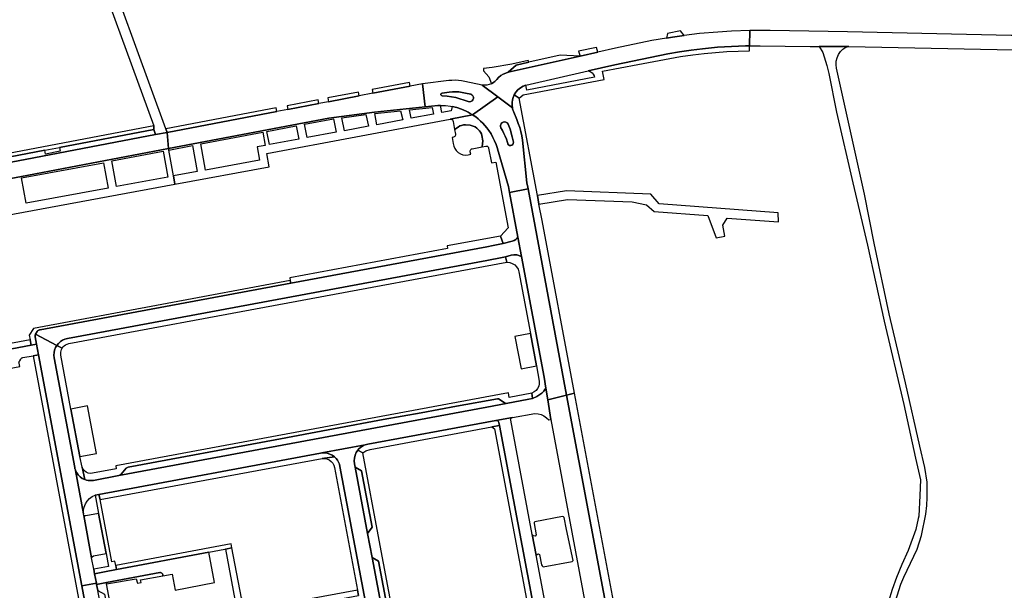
# Model space of a CAD drawing. Header units: metres. Extents: x 127325 to 135234, y 401140 to 409815.
# Tile 35 of 125: x 133826 to 134193, y 404236 to 404448. Entities that reach past the tile are written whole.
import ezdxf

# ---------------------------------------------------------------- set-up
doc = ezdxf.new("R2010")
doc.units = ezdxf.units.M
doc.layers.add('wegvakonderdelen', color=7, linetype='Continuous')

msp = doc.modelspace()

# ---------------------------------------------------------------- linework, layer by layer
at = {"layer": 'wegvakonderdelen'}
for points in [[(133852.82, 404483.55), (133849.39, 404481.7), (133876.04, 404408.61), (133876.05, 404407.28), (133876.68, 404405.39), (133881.04, 404406.22), (133880.53, 404407.6), (133852.82, 404483.55)], [(134097.74, 404438.43), (134097.84, 404444.13), (134091.01, 404443.9), (134085.91, 404443.58), (134079.12, 404442.98), (134073.42, 404442.3), (134069.1, 404441.69), (134066.83, 404441.32), (134061.4, 404440.37), (134047.83, 404437.56), (134041.24, 404436.08), (134034.7, 404434.6), (134007.98, 404428.58), (134007, 404428.28), (134006.06, 404427.87), (134005.18, 404427.34), (134004.38, 404426.7), (134003.66, 404425.97), (134003.32, 404425.57), (134002.96, 404425.21), (134002.56, 404424.89), (134002.13, 404424.6), (134001.68, 404424.35), (134000.86, 404424.02), (134000, 404423.83), (133999.66, 404423.79), (133999.32, 404423.77), (133998.97, 404423.77), (133998.63, 404423.79), (133998.29, 404423.84), (134004.09, 404419.43), (134009.48, 404415.33), (134009.36, 404416.32), (134009.38, 404417.31), (134009.52, 404418.29), (134009.79, 404419.25), (134010.19, 404420.16), (134010.81, 404421.16), (134011.57, 404422.05), (134012.47, 404422.81), (134013.47, 404423.42), (134014.55, 404423.86), (134037.7, 404429.09), (134047.65, 404431.34), (134067.35, 404435.44), (134071.65, 404436.2), (134075.98, 404436.85), (134080.29, 404437.38), (134085.84, 404437.91), (134091.05, 404438.24), (134096.26, 404438.41), (134097.74, 404438.43)], [(134066.83, 404441.32), (134069.1, 404441.69), (134073.42, 404442.3), (134072.05, 404444.02), (134067.16, 404443.04), (134066.83, 404441.32)], [(134358.02, 404438.92), (134354.86, 404438.98), (134348.29, 404439.09), (134300.83, 404440.09), (134296.57, 404440.18), (134219.36, 404441.8), (134215.29, 404441.89), (134199.37, 404442.23), (134195.12, 404442.32), (134134.16, 404443.6), (134105.41, 404444.14), (134101.62, 404444.16), (134097.84, 404444.13), (134097.74, 404438.43), (134101.69, 404438.41), (134120.31, 404438.14), (134123.65, 404438.14), (134134.7, 404438.14), (134349.33, 404433.79), (134354.54, 404433.68), (134357.91, 404433.62), (134358.02, 404438.92)], [(134034.7, 404434.6), (134027.25, 404435.01), (134015.6, 404432.34), (134010.93, 404431.27), (134007.98, 404428.58), (134034.7, 404434.6)], [(134056.16, 404431.51), (134072.08, 404434.44), (134076.68, 404435.11), (134080.89, 404435.61), (134085.1, 404436), (134089.33, 404436.29), (134093.56, 404436.47), (134097.79, 404436.54), (134097.74, 404438.43), (134096.26, 404438.41), (134091.05, 404438.24), (134085.84, 404437.91), (134080.29, 404437.38), (134075.98, 404436.85), (134071.65, 404436.2), (134067.35, 404435.44), (134047.65, 404431.34), (134037.7, 404429.09), (134038.41, 404428.94), (134039.19, 404428.39), (134039.6, 404427.92), (134039.97, 404427.26), (134040.07, 404426.81), (134014.91, 404422), (134014.55, 404423.86), (134013.47, 404423.42), (134012.47, 404422.81), (134011.57, 404422.05), (134010.81, 404421.16), (134010.19, 404420.16), (134011.98, 404418.95), (134013.52, 404420.21), (134043.66, 404425.97), (134043.03, 404428.97), (134056.16, 404431.51)], [(134034.7, 404434.6), (134041.24, 404436.08), (134040.75, 404437.8), (134034.13, 404436.49), (134034.7, 404434.6)], [(134015.6, 404432.34), (134015.41, 404432.99), (134009.25, 404431.6), (134001.97, 404430.37), (133998.7, 404430.02), (133998.78, 404429.17), (134000.72, 404426.95), (134001.68, 404424.35), (134002.13, 404424.6), (134002.56, 404424.89), (134002.96, 404425.21), (134003.32, 404425.57), (134003.66, 404425.97), (134004.38, 404426.7), (134005.18, 404427.34), (134006.06, 404427.87), (134007, 404428.28), (134007.98, 404428.58), (134010.93, 404431.27), (134015.6, 404432.34)], [(133941.18, 404411.5), (133958.18, 404413.77), (133965.22, 404414.55), (133977.04, 404415.74), (133976, 404424.27), (133971.43, 404423.43), (133957.53, 404420.77), (133952.43, 404419.79), (133941.1, 404417.61), (133937.49, 404416.93), (133925.9, 404414.73), (133921.88, 404413.97), (133881.04, 404406.22), (133881.56, 404400.2), (133941.18, 404411.5)], [(133971.43, 404423.43), (133971.16, 404424.81), (133957.26, 404422.17), (133957.53, 404420.77), (133971.43, 404423.43)], [(134004.09, 404419.43), (133998.29, 404423.84), (133991.77, 404425.21), (133990.58, 404425.41), (133989.39, 404425.55), (133988.19, 404425.61), (133986.98, 404425.59), (133985.79, 404425.5), (133976, 404424.27), (133977.04, 404415.74), (133981.69, 404416.2), (133982.7, 404416.25), (133984.64, 404416.2), (133986.4, 404416), (133987.08, 404415.88), (133988.84, 404415.45), (133990.56, 404414.88), (133991.4, 404414.51), (133992.23, 404414.12), (133993.04, 404413.7), (133993.84, 404413.25), (133994.63, 404412.78), (134004.09, 404419.43)], [(133952.43, 404419.79), (133952.16, 404421.2), (133940.83, 404419.05), (133941.1, 404417.61), (133952.43, 404419.79)], [(133983.31, 404420.87), (133985.96, 404421.23), (133987.18, 404421.32), (133988.39, 404421.33), (133989.61, 404421.26), (133990.81, 404421.1), (133992.01, 404420.86), (133993.99, 404420.45), (133994.45, 404420.21), (133994.8, 404419.82), (133994.99, 404419.34), (133995, 404418.81), (133994.82, 404418.32), (133994.48, 404417.93), (133994.03, 404417.67), (133993.51, 404417.6), (133993, 404417.71), (133991.5, 404418.27), (133989.97, 404418.75), (133988.41, 404419.15), (133986.84, 404419.47), (133985.25, 404419.7), (133983.34, 404419.85), (133983.05, 404419.94), (133982.87, 404420.19), (133982.86, 404420.5), (133983.03, 404420.76), (133983.31, 404420.87)], [(133983.31, 404420.87), (133983.03, 404420.76), (133982.86, 404420.5), (133982.87, 404420.19), (133983.05, 404419.94), (133983.34, 404419.85), (133985.25, 404419.7), (133986.84, 404419.47), (133988.41, 404419.15), (133989.97, 404418.75), (133991.5, 404418.27), (133993, 404417.71), (133993.51, 404417.6), (133994.03, 404417.67), (133994.48, 404417.93), (133994.82, 404418.32), (133995, 404418.81), (133994.99, 404419.34), (133994.8, 404419.82), (133994.45, 404420.21), (133993.99, 404420.45), (133992.01, 404420.86), (133990.81, 404421.1), (133989.61, 404421.26), (133988.39, 404421.33), (133987.18, 404421.32), (133985.96, 404421.23), (133983.31, 404420.87)], [(133937.49, 404416.93), (133937.24, 404418.37), (133925.62, 404416.16), (133925.9, 404414.73), (133937.49, 404416.93)], [(134009.48, 404415.33), (134004.09, 404419.43), (133994.63, 404412.78), (133995.85, 404411.98), (133996.75, 404411.24), (133997.61, 404410.45), (133998.44, 404409.63), (133999.24, 404408.77), (134000, 404407.88), (134000.76, 404406.91), (134001.55, 404405.66), (134002.26, 404404.37), (134002.89, 404403.03), (134003.44, 404401.66), (134003.91, 404400.26), (134003.97, 404400.06), (134008, 404386.11), (134008.28, 404384.64), (134008.43, 404383.83), (134015.33, 404385.21), (134015.2, 404385.87), (134014.91, 404387.44), (134013.25, 404403.37), (134012.99, 404404.95), (134012.65, 404406.52), (134012.21, 404408.06), (134011.69, 404409.57), (134011.09, 404411.06), (134009.99, 404413.7), (134009.86, 404414.02), (134009.74, 404414.34), (134009.64, 404414.67), (134009.55, 404415), (134009.48, 404415.33)], [(134020.52, 404373.37), (134019.36, 404379.54), (134018.81, 404382.68), (134011.98, 404418.95), (134010.19, 404420.16), (134009.79, 404419.25), (134009.52, 404418.29), (134009.38, 404417.31), (134009.36, 404416.32), (134009.48, 404415.33), (134009.55, 404415), (134009.64, 404414.67), (134009.74, 404414.34), (134009.86, 404414.02), (134009.99, 404413.7), (134011.09, 404411.06), (134011.69, 404409.57), (134012.21, 404408.06), (134012.65, 404406.52), (134012.99, 404404.95), (134013.25, 404403.37), (134014.91, 404387.44), (134015.2, 404385.87), (134015.33, 404385.21), (134029.69, 404308.47), (134032.55, 404309.19), (134020.52, 404373.37)], [(133921.88, 404413.97), (133921.57, 404415.39), (133880.53, 404407.6), (133881.04, 404406.22), (133921.88, 404413.97)], [(133990.56, 404414.88), (133988.84, 404415.45), (133987.08, 404415.88), (133986.71, 404414.29), (133983.23, 404413.6), (133982.7, 404416.25), (133981.69, 404416.2), (133977.04, 404415.74), (133965.22, 404414.55), (133958.18, 404413.77), (133941.18, 404411.5), (133881.56, 404400.2), (133881.64, 404399.63), (133890.39, 404401.35), (133892.16, 404391.63), (133883.4, 404390.01), (133883.9, 404386.98), (133918.99, 404393.45), (133918.07, 404398.31), (133984.4, 404410.73), (133986.36, 404411.1), (133994.63, 404412.78), (133993.84, 404413.25), (133993.04, 404413.7), (133992.23, 404414.12), (133991.4, 404414.51), (133990.56, 404414.88)], [(133968.74, 404410.9), (133959, 404409.09), (133958.28, 404413.24), (133967.9, 404414.28), (133968.74, 404410.9)], [(133980.12, 404413.02), (133971.85, 404411.48), (133971.21, 404414.66), (133979.64, 404415.49), (133980.12, 404413.02)], [(133943.86, 404406.27), (133933.08, 404404.27), (133932.17, 404409.27), (133942.89, 404411.21), (133943.86, 404406.27)], [(133955.95, 404408.52), (133946.98, 404406.85), (133946.04, 404411.6), (133955, 404412.83), (133955.95, 404408.52)], [(133995.85, 404411.98), (133994.63, 404412.78), (133986.36, 404411.1), (133986.65, 404411.1), (133986.93, 404411.01), (133987.17, 404410.84), (133987.34, 404410.61), (133987.44, 404410.33), (133988.01, 404407.33), (133989.29, 404408.23), (133989.94, 404408.61), (133990.56, 404408.83), (133991.28, 404408.99), (133992.1, 404409.08), (133993.82, 404408.94), (133994.91, 404408.59), (133995.6, 404408.28), (133996.26, 404407.8), (133997.26, 404406.81), (133997.66, 404406.25), (133997.96, 404405.66), (133998.18, 404405.07), (133998.55, 404403.08), (133998.19, 404400.86), (133999.61, 404401.15), (134000, 404401.12), (134000.2, 404401.04), (134000.37, 404400.92), (134000.51, 404400.76), (134000.61, 404400.57), (134000.66, 404400.36), (134001.75, 404394.91), (134003.32, 404395.11), (134007.89, 404370.75), (134005.07, 404367.54), (134006.07, 404364.82), (134009.41, 404365.72), (134010.16, 404366.01), (134010.79, 404366.41), (134011.1, 404366.71), (134011.54, 404367.28), (134008.43, 404383.83), (134008.28, 404384.64), (134008, 404386.11), (134003.97, 404400.06), (134003.91, 404400.26), (134003.44, 404401.66), (134002.89, 404403.03), (134002.26, 404404.37), (134001.55, 404405.66), (134000.76, 404406.91), (134000, 404407.88), (133999.24, 404408.77), (133998.44, 404409.63), (133997.61, 404410.45), (133996.75, 404411.24), (133995.85, 404411.98)], [(134007.86, 404409.3), (134008.63, 404407.47), (134009.45, 404404.52), (134009.85, 404402.54), (134009.83, 404402.1), (134009.64, 404401.7), (134009.29, 404401.42), (134008.86, 404401.31), (134008.43, 404401.38), (134008.06, 404401.63), (134007.83, 404402.01), (134007.67, 404402.51), (134007.3, 404403.65), (134006.86, 404404.77), (134006.36, 404405.87), (134005.79, 404406.93), (134005.16, 404407.96), (134005.02, 404408.45), (134005.05, 404408.97), (134005.26, 404409.45), (134005.62, 404409.83), (134006.09, 404410.06), (134006.6, 404410.12), (134007.11, 404410), (134007.54, 404409.72), (134007.86, 404409.3)], [(134007.86, 404409.3), (134007.54, 404409.72), (134007.11, 404410), (134006.6, 404410.12), (134006.09, 404410.06), (134005.62, 404409.83), (134005.26, 404409.45), (134005.05, 404408.97), (134005.02, 404408.45), (134005.16, 404407.96), (134005.79, 404406.93), (134006.36, 404405.87), (134006.86, 404404.77), (134007.3, 404403.65), (134007.67, 404402.51), (134007.83, 404402.01), (134008.06, 404401.63), (134008.43, 404401.38), (134008.86, 404401.31), (134009.29, 404401.42), (134009.64, 404401.7), (134009.83, 404402.1), (134009.85, 404402.54), (134009.45, 404404.52), (134008.63, 404407.47), (134007.86, 404409.3)], [(133835.44, 404399.57), (133840.91, 404400.6), (133876.05, 404407.28), (133876.04, 404408.61), (133764.5, 404387.41), (133764.46, 404387.76), (133752.03, 404385.31), (133752.9, 404381.87), (133765.09, 404384.17), (133764.72, 404386.13), (133783.09, 404389.62), (133835.44, 404399.57)], [(133881.04, 404406.22), (133876.68, 404405.39), (133825.58, 404395.67), (133818.21, 404394.33), (133807.88, 404393.52), (133797.49, 404391.54), (133788.48, 404388.67), (133779.26, 404386.86), (133765.09, 404384.17), (133752.9, 404381.87), (133754.37, 404376.08), (133762.85, 404377.69), (133763.1, 404377.75), (133785.76, 404382), (133800.07, 404381.84), (133809.7, 404383.71), (133820.84, 404388.7), (133826.8, 404389.82), (133881.56, 404400.2), (133881.04, 404406.22)], [(133876.05, 404407.28), (133840.91, 404400.6), (133841.16, 404399.25), (133835.73, 404398.15), (133835.44, 404399.57), (133783.09, 404389.62), (133764.72, 404386.13), (133765.09, 404384.17), (133779.26, 404386.86), (133788.48, 404388.67), (133797.49, 404391.54), (133807.88, 404393.52), (133818.21, 404394.33), (133825.58, 404395.67), (133876.68, 404405.39), (133876.05, 404407.28)], [(133916.57, 404406.28), (133917.51, 404401.36), (133914.46, 404400.8), (133915.36, 404395.93), (133895.31, 404392.21), (133893.52, 404401.92), (133916.57, 404406.28)], [(133918.12, 404406.53), (133929.08, 404408.66), (133929.98, 404403.69), (133919.12, 404401.67), (133918.12, 404406.53)], [(133998.18, 404405.07), (133997.96, 404405.66), (133997.66, 404406.25), (133997.26, 404406.81), (133996.26, 404407.8), (133995.6, 404408.28), (133994.91, 404408.59), (133993.82, 404408.94), (133992.1, 404409.08), (133991.28, 404408.99), (133990.56, 404408.83), (133989.94, 404408.61), (133989.29, 404408.23), (133988.01, 404407.33), (133988.35, 404405.52), (133988.33, 404405.23), (133988.23, 404404.96), (133988.06, 404404.73), (133987.83, 404404.55), (133987.57, 404404.44), (133987.09, 404404.34), (133987.46, 404402.11), (133987.67, 404401.15), (133988.06, 404400.26), (133988.62, 404399.46), (133989.33, 404398.78), (133990.17, 404398.27), (133991.08, 404397.93), (133992.05, 404397.78), (133993.03, 404397.83), (133993.98, 404398.07), (133993.81, 404399.05), (133993.81, 404399.34), (133993.89, 404399.63), (133994.06, 404399.87), (133994.3, 404400.05), (133994.58, 404400.14), (133998.19, 404400.86), (133998.55, 404403.08), (133998.18, 404405.07)], [(133881.32, 404389.62), (133862.15, 404386.07), (133860.38, 404395.6), (133879.57, 404399.26), (133881.32, 404389.62)], [(133859, 404385.48), (133828.57, 404379.84), (133826.86, 404389.25), (133857.29, 404394.93), (133859, 404385.48)], [(134015.33, 404385.21), (134008.43, 404383.83), (134011.54, 404367.28), (134012.89, 404360.09), (134021.27, 404315.06), (134021.94, 404311.01), (134022.65, 404306.72), (134029.69, 404308.47), (134015.33, 404385.21)], [(134018.81, 404382.68), (134019.36, 404379.54), (134030.05, 404381.3), (134054.1, 404380.35), (134059.39, 404379.24), (134062.3, 404376.78), (134082.26, 404375.32), (134085.32, 404367.04), (134088.5, 404367.63), (134087.78, 404371.73), (134089.4, 404374.3), (134108.53, 404372.99), (134108.37, 404376.26), (134064.15, 404379.61), (134060.97, 404383.25), (134029.59, 404384.42), (134018.81, 404382.68)], [(134011.54, 404367.28), (134011.1, 404366.71), (134010.79, 404366.41), (134010.16, 404366.01), (134009.41, 404365.72), (134006.07, 404364.82), (134002.37, 404364.13), (134000, 404363.69), (133927.01, 404350.11), (133833.73, 404332.75), (133833.47, 404332.72), (133833.21, 404332.64), (133832.99, 404332.51), (133832.79, 404332.33), (133832.64, 404332.11), (133832.05, 404331.14), (133839.94, 404326.93), (133840.55, 404327.69), (133841.27, 404328.35), (133842.09, 404328.89), (133842.98, 404329.29), (133843.92, 404329.55), (134000, 404358.6), (134005.64, 404359.65), (134006.99, 404359.88), (134009.09, 404360.47), (134010.08, 404360.62), (134011.16, 404360.63), (134012.89, 404360.09), (134011.54, 404367.28)], [(134002.37, 404364.13), (134006.07, 404364.82), (134005.07, 404367.54), (133985.16, 404363.94), (133985.31, 404363.03), (133926.63, 404352.13), (133926.83, 404351.05), (133927.01, 404350.11), (134000, 404363.69), (134002.37, 404364.13)], [(134007.46, 404357.87), (134006.99, 404359.88), (134005.64, 404359.65), (134000, 404358.6), (133843.92, 404329.55), (133842.98, 404329.29), (133842.09, 404328.89), (133841.27, 404328.35), (133840.55, 404327.69), (133839.94, 404326.93), (133841.92, 404325.87), (133842.28, 404326.37), (133842.72, 404326.81), (133843.23, 404327.16), (133843.79, 404327.42), (133844.39, 404327.59), (134007.46, 404357.87)], [(134012.89, 404360.09), (134011.16, 404360.63), (134010.08, 404360.62), (134009.09, 404360.47), (134006.99, 404359.88), (134007.46, 404357.87), (134008.49, 404357.78), (134009.46, 404357.46), (134010.34, 404356.92), (134011.06, 404356.19), (134011.59, 404355.31), (134011.89, 404354.33), (134016.18, 404331.39), (134018.43, 404319.3), (134019.49, 404313.63), (134019.49, 404312.7), (134019.29, 404311.79), (134018.89, 404310.94), (134018.31, 404310.21), (134017.58, 404309.62), (134016.74, 404309.22), (134016.96, 404307.16), (134018.63, 404307.93), (134020.49, 404309.19), (134021.16, 404309.86), (134021.62, 404310.5), (134021.94, 404311.01), (134021.27, 404315.06), (134012.89, 404360.09)], [(133927.01, 404350.11), (133926.83, 404351.05), (133831.33, 404333.29), (133829.69, 404330.78), (133830.04, 404329.06), (133830.46, 404327.04), (133832.43, 404327.41), (133831.91, 404330.17), (133831.86, 404330.36), (133831.84, 404330.55), (133831.87, 404330.75), (133831.93, 404330.93), (133832.03, 404331.1), (133832.05, 404331.14), (133832.64, 404332.11), (133832.79, 404332.33), (133832.99, 404332.51), (133833.21, 404332.64), (133833.47, 404332.72), (133833.73, 404332.75), (133927.01, 404350.11)], [(133830.46, 404327.04), (133830.04, 404329.06), (133780.83, 404319.8), (133781.29, 404317.89), (133792.27, 404319.88), (133830.46, 404327.04)], [(133838.99, 404322.35), (133838.89, 404323.31), (133838.93, 404324.26), (133839.13, 404325.2), (133839.46, 404326.1), (133839.94, 404326.93), (133832.05, 404331.14), (133832.03, 404331.1), (133831.93, 404330.93), (133831.87, 404330.75), (133831.84, 404330.55), (133831.86, 404330.36), (133831.91, 404330.17), (133832.43, 404327.41), (133833.17, 404323.44), (133849.27, 404237.42), (133854.67, 404238.46), (133854.02, 404241.92), (133853.7, 404243.62), (133852.9, 404247.89), (133849.95, 404263.63), (133849.83, 404264.3), (133846.91, 404280.43), (133846.84, 404280.64), (133846.77, 404280.85), (133846.71, 404281.06), (133846.66, 404281.27), (133846.61, 404281.49), (133838.99, 404322.35)], [(134016.18, 404331.39), (134010.42, 404330.29), (134012.75, 404318.24), (134018.43, 404319.3), (134016.18, 404331.39)], [(133831.17, 404323.08), (133833.17, 404323.44), (133832.43, 404327.41), (133830.46, 404327.04), (133792.27, 404319.88), (133793.4, 404312.97), (133826.23, 404319.12), (133825.89, 404320.31), (133825.87, 404320.51), (133825.88, 404320.71), (133825.93, 404320.91), (133826.01, 404321.09), (133826.13, 404321.26), (133826.53, 404321.85), (133826.64, 404322.01), (133826.77, 404322.16), (133826.93, 404322.27), (133827.11, 404322.35), (133827.3, 404322.39), (133831.17, 404323.08)], [(133845.2, 404303.16), (133841.47, 404323.34), (133841.41, 404323.86), (133841.43, 404324.39), (133841.52, 404324.9), (133841.69, 404325.4), (133841.92, 404325.87), (133839.94, 404326.93), (133839.46, 404326.1), (133839.13, 404325.2), (133838.93, 404324.26), (133838.89, 404323.31), (133838.99, 404322.35), (133846.61, 404281.49), (133846.66, 404281.27), (133846.71, 404281.06), (133846.77, 404280.85), (133846.84, 404280.64), (133846.91, 404280.43), (133847.35, 404279.54), (133847.93, 404278.73), (133848.63, 404278.02), (133849.44, 404277.44), (133850.34, 404277.01), (133849.36, 404281.61), (133848.53, 404285.6), (133845.2, 404303.16)], [(133833.17, 404323.44), (133831.17, 404323.08), (133858.62, 404176.35), (133858.69, 404175.49), (133858.57, 404174.63), (133858.27, 404173.82), (133857.8, 404173.1), (133857.18, 404172.49), (133856.45, 404172.03), (133855.64, 404171.73), (133860.2, 404172.72), (133860.37, 404173.09), (133860.51, 404173.47), (133860.62, 404173.86), (133860.71, 404174.25), (133860.77, 404174.65), (133860.8, 404175.25), (133860.78, 404175.85), (133860.7, 404176.36), (133849.27, 404237.42), (133833.17, 404323.44)], [(133938.11, 404286.84), (133938.63, 404286.92), (133954.73, 404289.91), (133955.68, 404290.17), (134000, 404298.4), (134003.28, 404299.01), (134009.48, 404300.15), (134017.87, 404301.61), (134019.03, 404301.49), (134020.15, 404301.18), (134021.21, 404300.69), (134022.17, 404300.04), (134023.02, 404299.24), (134023.86, 404299.4), (134022.65, 404306.72), (134021.94, 404311.01), (134021.62, 404310.5), (134021.16, 404309.86), (134020.49, 404309.19), (134018.63, 404307.93), (134016.96, 404307.16), (134015.65, 404306.9), (134007.13, 404305.31), (134000, 404303.98), (133863.06, 404278.47), (133853.59, 404276.71), (133852.93, 404276.62), (133852.27, 404276.61), (133851.61, 404276.67), (133850.97, 404276.81), (133850.34, 404277.01), (133849.44, 404277.44), (133848.63, 404278.02), (133847.93, 404278.73), (133847.35, 404279.54), (133846.91, 404280.43), (133849.83, 404264.3), (133849.85, 404265.56), (133850.11, 404266.78), (133850.57, 404267.94), (133851.24, 404269), (133852.09, 404269.92), (133853.09, 404270.67), (133854.2, 404271.24), (133855.59, 404271.49), (133938.11, 404286.84)], [(134007.13, 404305.31), (134015.65, 404306.9), (134016.96, 404307.16), (134016.74, 404309.22), (134008.33, 404307.59), (134008.01, 404309.35), (133861.86, 404282.11), (133862.09, 404280.98), (133853.25, 404279.36), (133852.44, 404279.31), (133851.63, 404279.45), (133850.89, 404279.77), (133850.24, 404280.26), (133849.72, 404280.88), (133849.36, 404281.61), (133850.34, 404277.01), (133850.97, 404276.81), (133851.61, 404276.67), (133852.27, 404276.61), (133852.93, 404276.62), (133853.59, 404276.71), (133863.06, 404278.47), (133863.87, 404278.99), (133865.73, 404281.22), (133866.24, 404281.5), (133866.52, 404281.61), (133921.21, 404291.78), (133942.96, 404295.85), (133961.43, 404299.35), (133975.54, 404301.83), (133988.72, 404304.35), (134003.91, 404307.08), (134004.29, 404307.03), (134006.82, 404305.41), (134007.13, 404305.31)], [(134000, 404303.98), (134007.13, 404305.31), (134006.82, 404305.41), (134004.29, 404307.03), (134003.91, 404307.08), (133988.72, 404304.35), (133975.54, 404301.83), (133961.43, 404299.35), (133942.96, 404295.85), (133921.21, 404291.78), (133866.52, 404281.61), (133866.24, 404281.5), (133865.73, 404281.22), (133863.87, 404278.99), (133863.06, 404278.47), (134000, 404303.98)], [(134032.55, 404309.19), (134029.69, 404308.47), (134048, 404210.7), (134048.33, 404209.56), (134048.88, 404208.5), (134049.64, 404207.57), (134050.55, 404206.81), (134051.61, 404206.24), (134051.51, 404208.1), (134049.6, 404218.29), (134049.3, 404219.87), (134032.55, 404309.19)], [(133850.75, 404304.3), (133845.2, 404303.16), (133848.53, 404285.6), (133854.66, 404286.69), (133851.32, 404304.39), (133850.75, 404304.3)], [(134001.78, 404296.66), (134004.66, 404297.08), (134004.45, 404298.21), (134004.34, 404298.5), (134004.15, 404298.75), (134003.89, 404298.93), (134003.59, 404299.02), (134003.28, 404299.01), (134000, 404298.4), (133955.68, 404290.17), (133954.73, 404289.91), (133954.09, 404289.64), (133953.48, 404289.3), (133952.91, 404288.89), (133952.39, 404288.42), (133951.93, 404287.9), (133953.81, 404286.96), (133954.99, 404287.72), (133956.57, 404288.25), (134001.78, 404296.66)], [(134004.66, 404297.08), (134001.78, 404296.66), (134002.81, 404295.9), (134030.78, 404147.3), (134032.37, 404149.44), (134030.32, 404160.74), (134004.66, 404297.08)], [(133938.65, 404284.89), (133943.26, 404285.46), (133942.45, 404286.05), (133941.56, 404286.49), (133940.61, 404286.79), (133939.63, 404286.94), (133938.63, 404286.92), (133938.11, 404286.84), (133855.59, 404271.49), (133856.03, 404269.55), (133938.65, 404284.89)], [(133959.93, 404254.4), (133953.81, 404286.96), (133951.93, 404287.9), (133951.35, 404287.02), (133950.92, 404286.05), (133950.67, 404285.02), (133950.6, 404283.96), (133950.7, 404282.91), (133950.94, 404281.67), (133953.36, 404280.25), (133957.32, 404259.3), (133955.57, 404256.99), (133957.26, 404248.01), (133959.71, 404246.61), (133964.91, 404219.06), (133963.21, 404216.34), (133965.53, 404204.01), (133968.12, 404202.1), (133970.74, 404188.18), (133972.32, 404188.52), (133959.93, 404254.4)], [(133953.36, 404280.25), (133950.94, 404281.67), (133955.57, 404256.99), (133957.32, 404259.3), (133953.36, 404280.25)], [(133856.03, 404269.55), (133855.59, 404271.49), (133854.2, 404271.24), (133855.48, 404264.41), (133858.3, 404249.43), (133859.19, 404244.66), (133853.7, 404243.62), (133854.02, 404241.92), (133857.65, 404242.63), (133862.17, 404243.49), (133861.86, 404245.08), (133861.57, 404246.62), (133860.4, 404246.39), (133856.03, 404269.55)], [(133855.48, 404264.41), (133850.78, 404263.45), (133850.3, 404263.49), (133849.95, 404263.63), (133852.9, 404247.89), (133853.13, 404248.21), (133853.61, 404248.59), (133858.3, 404249.43), (133855.48, 404264.41)], [(134029.65, 404258.42), (134028.71, 404262.88), (134028.47, 404263.13), (134028.09, 404263.28), (134017.8, 404261.31), (134017.62, 404261.08), (134017.55, 404260.7), (134018.32, 404256.45), (134017.93, 404256), (134017.33, 404256.08), (134016.87, 404256.62), (134018.32, 404248.87), (134018.79, 404249.26), (134019.23, 404249.32), (134019.55, 404249.06), (134020.34, 404245.28), (134020.52, 404244.86), (134020.91, 404244.56), (134031.79, 404246.49), (134032.07, 404246.93), (134029.65, 404258.42)], [(133896.54, 404250.01), (133902.45, 404251.11), (133902.74, 404251.1), (133905.13, 404251.61), (133904.78, 404253.08), (133861.86, 404245.08), (133862.17, 404243.49), (133896.54, 404250.01)], [(133878.24, 404242.38), (133878.54, 404242.38), (133878.83, 404242.3), (133879.08, 404242.13), (133879.26, 404241.9), (133879.37, 404241.62), (133879.45, 404241.21), (133882.84, 404241.84), (133883.94, 404235.89), (133898.67, 404238.66), (133896.54, 404250.01), (133862.17, 404243.49), (133857.65, 404242.63), (133854.02, 404241.92), (133854.67, 404238.46), (133854.76, 404237.96), (133858.39, 404238.69), (133878.24, 404242.38)], [(133952.23, 404233.9), (133951.83, 404235.89), (133913.48, 404228.75), (133908.68, 404232.89), (133905.13, 404251.61), (133902.74, 404251.1), (133906.21, 404232.38), (133912.02, 404227.38), (133920.22, 404183.74), (133922.21, 404184.18), (133914.18, 404226.79), (133934.34, 404230.56), (133952.23, 404233.9)], [(133957.26, 404248.01), (133963.21, 404216.34), (133964.91, 404219.06), (133959.71, 404246.61), (133957.26, 404248.01)], [(133879.45, 404241.21), (133879.37, 404241.62), (133879.26, 404241.9), (133879.08, 404242.13), (133878.83, 404242.3), (133878.54, 404242.38), (133878.24, 404242.38), (133858.39, 404238.69), (133858.48, 404238.23), (133869.51, 404240.12), (133870.03, 404238.44), (133871.38, 404238.69), (133871.14, 404239.68), (133879.45, 404241.21)], [(133855.19, 404235.68), (133854.76, 404237.96), (133854.67, 404238.46), (133849.27, 404237.42), (133860.7, 404176.36), (133866.17, 404177.24), (133866.06, 404177.68), (133865.78, 404179.15), (133855.19, 404235.68)], [(133858.48, 404238.23), (133858.39, 404238.69), (133854.76, 404237.96), (133855.19, 404235.68), (133857.65, 404234.41), (133863.53, 404203.29), (133867.5, 404181.72), (133867.41, 404181.39), (133866.03, 404179.74), (133865.88, 404179.48), (133865.78, 404179.15), (133866.06, 404177.68), (133866.17, 404177.24), (133866.23, 404177), (133866.44, 404176.42), (133866.71, 404175.87), (133866.94, 404175.49), (133867.19, 404175.13), (133867.47, 404174.78), (133867.77, 404174.46), (133868.1, 404174.16), (133871.7, 404174.67), (133870.17, 404175.95), (133858.48, 404238.23)]]:
    msp.add_lwpolyline(points, close=True, dxfattribs=at)
for points in [[(134152.1, 404231.75), (134154.11, 404238.12), (134155.2, 404240.72), (134160.1, 404251.06), (134161.79, 404256.13), (134163.32, 404264.16), (134163.73, 404267.41), (134163.86, 404270.29), (134163.82, 404275.98), (134162.96, 404281.52), (134161.13, 404289.4), (134155.79, 404312.99), (134149.7, 404338.72), (134144.19, 404364.96), (134140.59, 404383.25), (134130.14, 404430.14), (134129.98, 404431.43), (134130.05, 404432.74), (134130.35, 404434.01), (134130.87, 404435.2), (134131.59, 404436.29), (134132.5, 404437.23), (134133.55, 404438), (134134.7, 404438.14), (134134.7, 404438.14), (134123.65, 404438.14), (134125, 404435.9), (134126.46, 404431.16), (134127.23, 404428.13), (134130.16, 404413.78), (134136.25, 404387.44), (134141.71, 404364.27), (134147.84, 404335.95), (134155.12, 404304.93), (134159.47, 404284.96), (134161.41, 404276.89), (134161.11, 404271.09), (134160.71, 404263.36), (134160.51, 404262.48), (134159.64, 404258.48), (134156.75, 404250.62), (134154.39, 404245.34), (134152.43, 404240.57), (134150.87, 404236.14), (134149.49, 404231.67)], [(133809.27, 404373.22), (133883.9, 404386.98), (133883.9, 404386.98), (133883.4, 404390.01), (133881.64, 404399.63), (133881.56, 404400.2), (133826.8, 404389.82), (133820.84, 404388.7)], [(134048, 404210.7), (134029.69, 404308.47), (134029.69, 404308.47), (134022.65, 404306.72), (134023.86, 404299.4), (134040.82, 404208.21)], [(134027.23, 404201.52), (134018.32, 404248.87), (134018.32, 404248.87), (134016.87, 404256.62), (134008.86, 404299.16), (134008.85, 404299.41), (134008.92, 404299.66), (134009.05, 404299.87), (134009.24, 404300.04), (134009.48, 404300.15), (134003.29, 404299.01), (134003.6, 404299.02), (134003.9, 404298.93), (134004.15, 404298.75), (134004.34, 404298.5), (134004.45, 404298.21), (134004.66, 404297.08), (134030.32, 404160.74)], [(133963.21, 404216.34), (133957.26, 404248.01), (133955.57, 404256.99), (133955.57, 404256.99), (133950.94, 404281.67), (133950.7, 404282.91), (133950.6, 404283.96), (133950.67, 404285.02), (133950.92, 404286.05), (133951.35, 404287.02), (133951.93, 404287.9), (133952.39, 404288.42), (133952.91, 404288.89), (133953.48, 404289.3), (133954.09, 404289.64), (133954.73, 404289.91), (133938.63, 404286.92), (133939.63, 404286.94), (133940.61, 404286.79), (133941.56, 404286.49), (133942.45, 404286.05), (133943.26, 404285.46), (133943.85, 404284.88), (133944.36, 404284.22), (133944.78, 404283.5), (133945.09, 404282.72), (133945.3, 404281.92), (133961.59, 404195.21)], [(133961.59, 404195.21), (133945.3, 404281.92), (133945.3, 404281.92), (133945.09, 404282.72), (133944.78, 404283.5), (133944.36, 404284.22), (133943.85, 404284.88), (133943.26, 404285.46), (133938.65, 404284.89), (133939.56, 404284.89), (133940.45, 404284.7), (133941.28, 404284.33), (133942.01, 404283.79), (133942.61, 404283.1), (133943.05, 404282.31), (133943.31, 404281.44), (133951.83, 404235.89), (133952.23, 404233.9)]]:
    msp.add_lwpolyline(points, dxfattribs=at)

doc.saveas('drawing.dxf')
